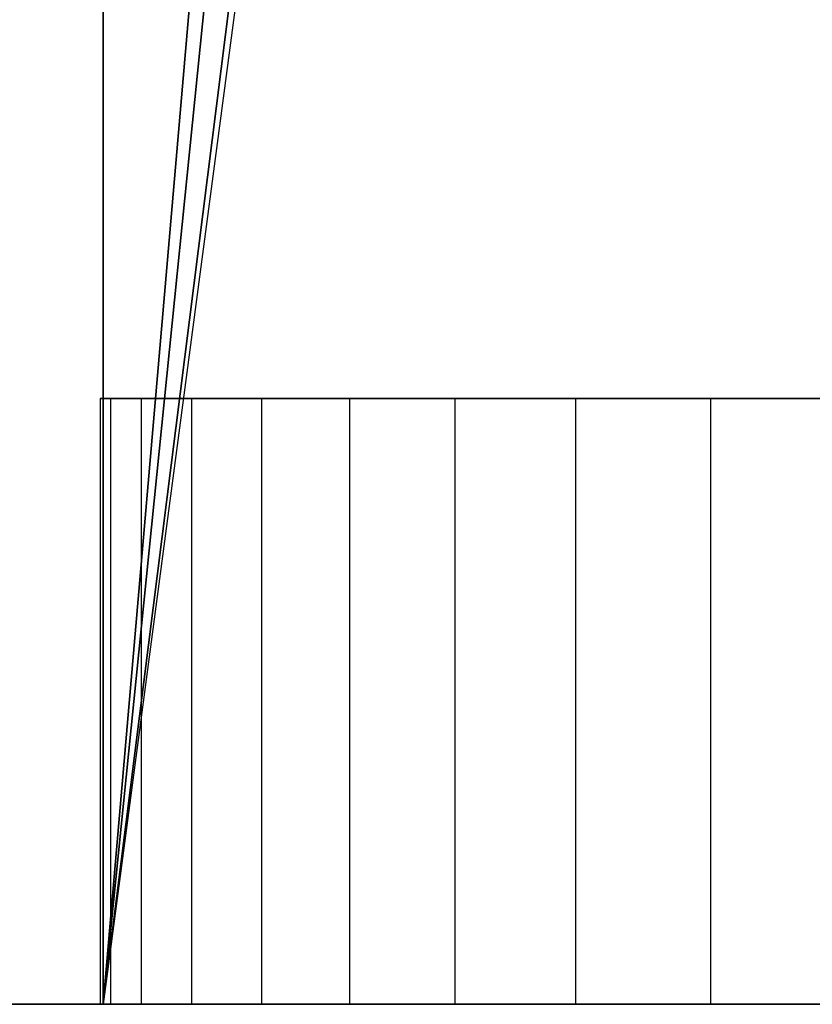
# Model space of a CAD drawing. Extents: x -1.67 to 1.67, y 0.03 to 2.62.
# Tile 5 of 18: x -0.21 to -0.11, y 0.58 to 0.71. Entities that reach past the tile are written whole.
import ezdxf

# ---------------------------------------------------------------- set-up
doc = ezdxf.new("R2010")
doc.units = 0
doc.header["$MEASUREMENT"] = 0
doc.layers.get('0').update_dxf_attribs({"color": 13, "linetype": 'CONTINUOUS'})

# ---------------------------------------------------------------- blocks, each defined once
blk = doc.blocks.new('ISLA_ZLOZENIE_STL')
at = {"color": 0}
for p, q in [((-0.19744, 0.57717, 16.89055), (-0.19744, 2.15197, 16.89055)), ((-0.19744, 0.57717, 16.89055), (-0.19744, 2.15197, 16.89055)), ((-0.19744, 2.15197, 23.86732), (-0.19744, 0.57717, 23.86732)), ((-0.19744, 2.15197, 23.86732), (-0.19744, 0.57717, 23.86732)), ((-0.19744, 0.57717, 16.89055), (-0.07645, 1.97564, 16.87657)), ((-0.19744, 0.57717, 16.89055), (-0.07645, 1.97564, 16.87657)), ((-0.07645, 1.97564, 23.8813), (-0.19744, 0.57717, 23.86732)), ((-0.07645, 1.97564, 23.8813), (-0.19744, 0.57717, 23.86732)), ((-0.19744, 0.57717, 16.89055), (-0.05894, 1.94227, 16.87575)), ((-0.19744, 0.57717, 16.89055), (-0.05894, 1.94227, 16.87575)), ((-0.05894, 1.94227, 23.88212), (-0.19744, 0.57717, 23.86732)), ((-0.05894, 1.94227, 23.88212), (-0.19744, 0.57717, 23.86732)), ((-0.19744, 0.57717, 16.89055), (-0.02792, 1.92086, 16.87503)), ((-0.19744, 0.57717, 16.89055), (-0.02792, 1.92086, 16.87503)), ((-0.02792, 1.92086, 23.88284), (-0.19744, 0.57717, 23.86732)), ((-0.02792, 1.92086, 23.88284), (-0.19744, 0.57717, 23.86732)), ((-0.01969, 1.91825, 23.88287), (-0.19744, 0.57717, 23.86732)), ((-0.01969, 1.91825, 23.88287), (-0.19744, 0.57717, 23.86732)), ((-0.19648, 0.65591, 12.42701), (-0.19781, 0.65591, 12.40416)), ((-0.19781, 0.65591, 12.40416), (-0.19781, 0.57717, 12.40416)), ((-0.19781, 0.65591, 12.40416), (-0.19648, 0.65591, 12.3813)), ((-0.19781, 0.65591, 12.40416), (-0.19781, 0.57717, 12.40416)), ((-0.19781, 0.65591, 12.40416), (-0.19648, 0.65591, 12.3813)), ((-0.19648, 0.65591, 12.42701), (-0.19781, 0.65591, 12.40416)), ((-0.19648, 0.65591, 39.39666), (-0.19781, 0.65591, 39.3738)), ((-0.19781, 0.65591, 39.3738), (-0.19781, 0.57717, 39.3738)), ((-0.19781, 0.65591, 39.3738), (-0.19648, 0.65591, 39.35095)), ((-0.19781, 0.65591, 39.3738), (-0.19781, 0.57717, 39.3738)), ((-0.19781, 0.65591, 39.3738), (-0.19648, 0.65591, 39.35095)), ((-0.19648, 0.65591, 39.39666), (-0.19781, 0.65591, 39.3738)), ((-0.19648, 0.65591, 1.40339), (-0.19781, 0.65591, 1.38054)), ((-0.19781, 0.65591, 1.38054), (-0.19781, 0.57717, 1.38054)), ((-0.19781, 0.65591, 1.38054), (-0.19648, 0.65591, 1.35768)), ((-0.19781, 0.65591, 1.38054), (-0.19781, 0.57717, 1.38054)), ((-0.19781, 0.65591, 1.38054), (-0.19648, 0.65591, 1.35768)), ((-0.19648, 0.65591, 1.40339), (-0.19781, 0.65591, 1.38054)), ((-0.19648, 0.65591, 33.88484), (-0.19781, 0.65591, 33.86199)), ((-0.19781, 0.65591, 33.86199), (-0.19781, 0.57717, 33.86199)), ((-0.19781, 0.65591, 33.86199), (-0.19648, 0.65591, 33.83914)), ((-0.19781, 0.65591, 33.86199), (-0.19781, 0.57717, 33.86199)), ((-0.19781, 0.65591, 33.86199), (-0.19648, 0.65591, 33.83914)), ((-0.19648, 0.65591, 33.88484), (-0.19781, 0.65591, 33.86199)), ((-0.19648, 0.65591, 6.9152), (-0.19781, 0.65591, 6.89235)), ((-0.19781, 0.65591, 6.89235), (-0.19781, 0.57717, 6.89235)), ((-0.19781, 0.65591, 6.89235), (-0.19648, 0.65591, 6.86949)), ((-0.19781, 0.65591, 6.89235), (-0.19781, 0.57717, 6.89235)), ((-0.19781, 0.65591, 6.89235), (-0.19648, 0.65591, 6.86949)), ((-0.19648, 0.65591, 6.9152), (-0.19781, 0.65591, 6.89235)), ((-0.19648, 0.65591, 28.37303), (-0.19781, 0.65591, 28.35018)), ((-0.19781, 0.65591, 28.35018), (-0.19781, 0.57717, 28.35018)), ((-0.19781, 0.65591, 28.35018), (-0.19648, 0.65591, 28.32733)), ((-0.19781, 0.65591, 28.35018), (-0.19781, 0.57717, 28.35018)), ((-0.19781, 0.65591, 28.35018), (-0.19648, 0.65591, 28.32733)), ((-0.19648, 0.65591, 28.37303), (-0.19781, 0.65591, 28.35018)), ((-0.1925, 0.65591, 12.44955), (-0.19648, 0.65591, 12.42701)), ((-0.19648, 0.65591, 12.42701), (-0.19648, 0.57717, 12.42701)), ((-0.19648, 0.65591, 12.42701), (-0.19648, 0.57717, 12.42701)), ((-0.19648, 0.65591, 12.3813), (-0.19648, 0.57717, 12.3813)), ((-0.19648, 0.65591, 12.3813), (-0.1925, 0.65591, 12.35876)), ((-0.19648, 0.65591, 12.3813), (-0.19648, 0.57717, 12.3813)), ((-0.1925, 0.65591, 12.44955), (-0.19648, 0.65591, 12.42701)), ((-0.19648, 0.65591, 12.3813), (-0.1925, 0.65591, 12.35876)), ((-0.1925, 0.65591, 39.4192), (-0.19648, 0.65591, 39.39666)), ((-0.19648, 0.65591, 39.39666), (-0.19648, 0.57717, 39.39666)), ((-0.19648, 0.65591, 39.39666), (-0.19648, 0.57717, 39.39666)), ((-0.19648, 0.65591, 39.35095), (-0.19648, 0.57717, 39.35095)), ((-0.19648, 0.65591, 39.35095), (-0.1925, 0.65591, 39.32841)), ((-0.19648, 0.65591, 39.35095), (-0.19648, 0.57717, 39.35095)), ((-0.1925, 0.65591, 39.4192), (-0.19648, 0.65591, 39.39666)), ((-0.19648, 0.65591, 39.35095), (-0.1925, 0.65591, 39.32841)), ((-0.1925, 0.65591, 1.42593), (-0.19648, 0.65591, 1.40339)), ((-0.19648, 0.65591, 1.40339), (-0.19648, 0.57717, 1.40339)), ((-0.19648, 0.65591, 1.40339), (-0.19648, 0.57717, 1.40339)), ((-0.19648, 0.65591, 1.35768), (-0.19648, 0.57717, 1.35768)), ((-0.19648, 0.65591, 1.35768), (-0.1925, 0.65591, 1.33514)), ((-0.19648, 0.65591, 1.35768), (-0.19648, 0.57717, 1.35768)), ((-0.1925, 0.65591, 1.42593), (-0.19648, 0.65591, 1.40339)), ((-0.19648, 0.65591, 1.35768), (-0.1925, 0.65591, 1.33514)), ((-0.1925, 0.65591, 33.90739), (-0.19648, 0.65591, 33.88484)), ((-0.19648, 0.65591, 33.88484), (-0.19648, 0.57717, 33.88484)), ((-0.19648, 0.65591, 33.88484), (-0.19648, 0.57717, 33.88484)), ((-0.19648, 0.65591, 33.83914), (-0.19648, 0.57717, 33.83914)), ((-0.19648, 0.65591, 33.83914), (-0.1925, 0.65591, 33.8166)), ((-0.19648, 0.65591, 33.83914), (-0.19648, 0.57717, 33.83914)), ((-0.1925, 0.65591, 33.90739), (-0.19648, 0.65591, 33.88484)), ((-0.19648, 0.65591, 33.83914), (-0.1925, 0.65591, 33.8166)), ((-0.1925, 0.65591, 6.93774), (-0.19648, 0.65591, 6.9152)), ((-0.19648, 0.65591, 6.9152), (-0.19648, 0.57717, 6.9152)), ((-0.19648, 0.65591, 6.9152), (-0.19648, 0.57717, 6.9152)), ((-0.19648, 0.65591, 6.86949), (-0.19648, 0.57717, 6.86949)), ((-0.19648, 0.65591, 6.86949), (-0.1925, 0.65591, 6.84695)), ((-0.19648, 0.65591, 6.86949), (-0.19648, 0.57717, 6.86949)), ((-0.1925, 0.65591, 6.93774), (-0.19648, 0.65591, 6.9152)), ((-0.19648, 0.65591, 6.86949), (-0.1925, 0.65591, 6.84695)), ((-0.1925, 0.65591, 28.39558), (-0.19648, 0.65591, 28.37303)), ((-0.19648, 0.65591, 28.37303), (-0.19648, 0.57717, 28.37303)), ((-0.19648, 0.65591, 28.37303), (-0.19648, 0.57717, 28.37303)), ((-0.19648, 0.65591, 28.32733), (-0.19648, 0.57717, 28.32733)), ((-0.19648, 0.65591, 28.32733), (-0.1925, 0.65591, 28.30478)), ((-0.19648, 0.65591, 28.32733), (-0.19648, 0.57717, 28.32733)), ((-0.1925, 0.65591, 28.39558), (-0.19648, 0.65591, 28.37303)), ((-0.19648, 0.65591, 28.32733), (-0.1925, 0.65591, 28.30478)), ((-0.18594, 0.65591, 12.47148), (-0.1925, 0.65591, 12.44955)), ((-0.1925, 0.65591, 12.44955), (-0.1925, 0.57717, 12.44955)), ((-0.1925, 0.65591, 12.44955), (-0.1925, 0.57717, 12.44955)), ((-0.1925, 0.65591, 12.35876), (-0.1925, 0.57717, 12.35876)), ((-0.1925, 0.65591, 12.35876), (-0.18594, 0.65591, 12.33683)), ((-0.1925, 0.65591, 12.35876), (-0.1925, 0.57717, 12.35876)), ((-0.18594, 0.65591, 12.47148), (-0.1925, 0.65591, 12.44955)), ((-0.1925, 0.65591, 12.35876), (-0.18594, 0.65591, 12.33683)), ((-0.18594, 0.65591, 39.44113), (-0.1925, 0.65591, 39.4192)), ((-0.1925, 0.65591, 39.4192), (-0.1925, 0.57717, 39.4192)), ((-0.1925, 0.65591, 39.4192), (-0.1925, 0.57717, 39.4192)), ((-0.1925, 0.65591, 39.32841), (-0.1925, 0.57717, 39.32841)), ((-0.1925, 0.65591, 39.32841), (-0.18594, 0.65591, 39.30647)), ((-0.1925, 0.65591, 39.32841), (-0.1925, 0.57717, 39.32841)), ((-0.18594, 0.65591, 39.44113), (-0.1925, 0.65591, 39.4192)), ((-0.1925, 0.65591, 39.32841), (-0.18594, 0.65591, 39.30647)), ((-0.18594, 0.65591, 1.44786), (-0.1925, 0.65591, 1.42593)), ((-0.1925, 0.65591, 1.42593), (-0.1925, 0.57717, 1.42593)), ((-0.1925, 0.65591, 1.42593), (-0.1925, 0.57717, 1.42593)), ((-0.1925, 0.65591, 1.33514), (-0.1925, 0.57717, 1.33514)), ((-0.1925, 0.65591, 1.33514), (-0.18594, 0.65591, 1.31321)), ((-0.1925, 0.65591, 1.33514), (-0.1925, 0.57717, 1.33514)), ((-0.18594, 0.65591, 1.44786), (-0.1925, 0.65591, 1.42593)), ((-0.1925, 0.65591, 1.33514), (-0.18594, 0.65591, 1.31321)), ((-0.18594, 0.65591, 33.92932), (-0.1925, 0.65591, 33.90739)), ((-0.1925, 0.65591, 33.90739), (-0.1925, 0.57717, 33.90739)), ((-0.1925, 0.65591, 33.90739), (-0.1925, 0.57717, 33.90739)), ((-0.1925, 0.65591, 33.8166), (-0.1925, 0.57717, 33.8166)), ((-0.1925, 0.65591, 33.8166), (-0.18594, 0.65591, 33.79466)), ((-0.1925, 0.65591, 33.8166), (-0.1925, 0.57717, 33.8166)), ((-0.18594, 0.65591, 33.92932), (-0.1925, 0.65591, 33.90739)), ((-0.1925, 0.65591, 33.8166), (-0.18594, 0.65591, 33.79466)), ((-0.18594, 0.65591, 6.95967), (-0.1925, 0.65591, 6.93774)), ((-0.1925, 0.65591, 6.93774), (-0.1925, 0.57717, 6.93774)), ((-0.1925, 0.65591, 6.93774), (-0.1925, 0.57717, 6.93774)), ((-0.1925, 0.65591, 6.84695), (-0.1925, 0.57717, 6.84695)), ((-0.1925, 0.65591, 6.84695), (-0.18594, 0.65591, 6.82502)), ((-0.1925, 0.65591, 6.84695), (-0.1925, 0.57717, 6.84695)), ((-0.18594, 0.65591, 6.95967), (-0.1925, 0.65591, 6.93774)), ((-0.1925, 0.65591, 6.84695), (-0.18594, 0.65591, 6.82502)), ((-0.18594, 0.65591, 28.41751), (-0.1925, 0.65591, 28.39558)), ((-0.1925, 0.65591, 28.39558), (-0.1925, 0.57717, 28.39558)), ((-0.1925, 0.65591, 28.39558), (-0.1925, 0.57717, 28.39558)), ((-0.1925, 0.65591, 28.30478), (-0.1925, 0.57717, 28.30478)), ((-0.1925, 0.65591, 28.30478), (-0.18594, 0.65591, 28.28285)), ((-0.1925, 0.65591, 28.30478), (-0.1925, 0.57717, 28.30478)), ((-0.18594, 0.65591, 28.41751), (-0.1925, 0.65591, 28.39558)), ((-0.1925, 0.65591, 28.30478), (-0.18594, 0.65591, 28.28285)), ((-0.17687, 0.65591, 12.4925), (-0.18594, 0.65591, 12.47148)), ((-0.18594, 0.65591, 12.47148), (-0.18594, 0.57717, 12.47148)), ((-0.18594, 0.65591, 12.47148), (-0.18594, 0.57717, 12.47148)), ((-0.18594, 0.65591, 12.33683), (-0.18594, 0.57717, 12.33683)), ((-0.18594, 0.65591, 12.33683), (-0.17687, 0.65591, 12.31581)), ((-0.18594, 0.65591, 12.33683), (-0.18594, 0.57717, 12.33683)), ((-0.17687, 0.65591, 12.4925), (-0.18594, 0.65591, 12.47148)), ((-0.18594, 0.65591, 12.33683), (-0.17687, 0.65591, 12.31581)), ((-0.17687, 0.65591, 39.46215), (-0.18594, 0.65591, 39.44113)), ((-0.18594, 0.65591, 39.44113), (-0.18594, 0.57717, 39.44113)), ((-0.18594, 0.65591, 39.44113), (-0.18594, 0.57717, 39.44113)), ((-0.18594, 0.65591, 39.30647), (-0.18594, 0.57717, 39.30647)), ((-0.18594, 0.65591, 39.30647), (-0.17687, 0.65591, 39.28546)), ((-0.18594, 0.65591, 39.30647), (-0.18594, 0.57717, 39.30647)), ((-0.17687, 0.65591, 39.46215), (-0.18594, 0.65591, 39.44113)), ((-0.18594, 0.65591, 39.30647), (-0.17687, 0.65591, 39.28546)), ((-0.17687, 0.65591, 1.46888), (-0.18594, 0.65591, 1.44786)), ((-0.18594, 0.65591, 1.44786), (-0.18594, 0.57717, 1.44786)), ((-0.18594, 0.65591, 1.44786), (-0.18594, 0.57717, 1.44786)), ((-0.18594, 0.65591, 1.31321), (-0.18594, 0.57717, 1.31321)), ((-0.18594, 0.65591, 1.31321), (-0.17687, 0.65591, 1.29219)), ((-0.18594, 0.65591, 1.31321), (-0.18594, 0.57717, 1.31321)), ((-0.17687, 0.65591, 1.46888), (-0.18594, 0.65591, 1.44786)), ((-0.18594, 0.65591, 1.31321), (-0.17687, 0.65591, 1.29219)), ((-0.17687, 0.65591, 33.95034), (-0.18594, 0.65591, 33.92932)), ((-0.18594, 0.65591, 33.92932), (-0.18594, 0.57717, 33.92932)), ((-0.18594, 0.65591, 33.92932), (-0.18594, 0.57717, 33.92932)), ((-0.18594, 0.65591, 33.79466), (-0.18594, 0.57717, 33.79466)), ((-0.18594, 0.65591, 33.79466), (-0.17687, 0.65591, 33.77365)), ((-0.18594, 0.65591, 33.79466), (-0.18594, 0.57717, 33.79466)), ((-0.17687, 0.65591, 33.95034), (-0.18594, 0.65591, 33.92932)), ((-0.18594, 0.65591, 33.79466), (-0.17687, 0.65591, 33.77365)), ((-0.17687, 0.65591, 6.98069), (-0.18594, 0.65591, 6.95967)), ((-0.18594, 0.65591, 6.95967), (-0.18594, 0.57717, 6.95967)), ((-0.18594, 0.65591, 6.95967), (-0.18594, 0.57717, 6.95967)), ((-0.18594, 0.65591, 6.82502), (-0.18594, 0.57717, 6.82502)), ((-0.18594, 0.65591, 6.82502), (-0.17687, 0.65591, 6.804)), ((-0.18594, 0.65591, 6.82502), (-0.18594, 0.57717, 6.82502)), ((-0.17687, 0.65591, 6.98069), (-0.18594, 0.65591, 6.95967)), ((-0.18594, 0.65591, 6.82502), (-0.17687, 0.65591, 6.804)), ((-0.17687, 0.65591, 28.43853), (-0.18594, 0.65591, 28.41751)), ((-0.18594, 0.65591, 28.41751), (-0.18594, 0.57717, 28.41751)), ((-0.18594, 0.65591, 28.41751), (-0.18594, 0.57717, 28.41751)), ((-0.18594, 0.65591, 28.28285), (-0.18594, 0.57717, 28.28285)), ((-0.18594, 0.65591, 28.28285), (-0.17687, 0.65591, 28.26183)), ((-0.18594, 0.65591, 28.28285), (-0.18594, 0.57717, 28.28285)), ((-0.17687, 0.65591, 28.43853), (-0.18594, 0.65591, 28.41751)), ((-0.18594, 0.65591, 28.28285), (-0.17687, 0.65591, 28.26183)), ((-0.16542, 0.65591, 12.51233), (-0.17687, 0.65591, 12.4925)), ((-0.17687, 0.65591, 12.4925), (-0.17687, 0.57717, 12.4925)), ((-0.17687, 0.65591, 12.4925), (-0.17687, 0.57717, 12.4925)), ((-0.17687, 0.65591, 12.31581), (-0.17687, 0.57717, 12.31581)), ((-0.17687, 0.65591, 12.31581), (-0.16542, 0.65591, 12.29599)), ((-0.17687, 0.65591, 12.31581), (-0.17687, 0.57717, 12.31581)), ((-0.16542, 0.65591, 12.51233), (-0.17687, 0.65591, 12.4925)), ((-0.17687, 0.65591, 12.31581), (-0.16542, 0.65591, 12.29599)), ((-0.16542, 0.65591, 39.48197), (-0.17687, 0.65591, 39.46215)), ((-0.17687, 0.65591, 39.46215), (-0.17687, 0.57717, 39.46215)), ((-0.17687, 0.65591, 39.46215), (-0.17687, 0.57717, 39.46215)), ((-0.17687, 0.65591, 39.28546), (-0.17687, 0.57717, 39.28546)), ((-0.17687, 0.65591, 39.28546), (-0.16542, 0.65591, 39.26563)), ((-0.17687, 0.65591, 39.28546), (-0.17687, 0.57717, 39.28546)), ((-0.16542, 0.65591, 39.48197), (-0.17687, 0.65591, 39.46215)), ((-0.17687, 0.65591, 39.28546), (-0.16542, 0.65591, 39.26563)), ((-0.16542, 0.65591, 1.48871), (-0.17687, 0.65591, 1.46888)), ((-0.17687, 0.65591, 1.46888), (-0.17687, 0.57717, 1.46888)), ((-0.17687, 0.65591, 1.46888), (-0.17687, 0.57717, 1.46888)), ((-0.17687, 0.65591, 1.29219), (-0.17687, 0.57717, 1.29219)), ((-0.17687, 0.65591, 1.29219), (-0.16542, 0.65591, 1.27236)), ((-0.17687, 0.65591, 1.29219), (-0.17687, 0.57717, 1.29219)), ((-0.16542, 0.65591, 1.48871), (-0.17687, 0.65591, 1.46888)), ((-0.17687, 0.65591, 1.29219), (-0.16542, 0.65591, 1.27236)), ((-0.16542, 0.65591, 33.97016), (-0.17687, 0.65591, 33.95034)), ((-0.17687, 0.65591, 33.95034), (-0.17687, 0.57717, 33.95034)), ((-0.17687, 0.65591, 33.95034), (-0.17687, 0.57717, 33.95034)), ((-0.17687, 0.65591, 33.77365), (-0.17687, 0.57717, 33.77365)), ((-0.17687, 0.65591, 33.77365), (-0.16542, 0.65591, 33.75382)), ((-0.17687, 0.65591, 33.77365), (-0.17687, 0.57717, 33.77365)), ((-0.16542, 0.65591, 33.97016), (-0.17687, 0.65591, 33.95034)), ((-0.17687, 0.65591, 33.77365), (-0.16542, 0.65591, 33.75382)), ((-0.16542, 0.65591, 7.00052), (-0.17687, 0.65591, 6.98069)), ((-0.17687, 0.65591, 6.98069), (-0.17687, 0.57717, 6.98069)), ((-0.17687, 0.65591, 6.98069), (-0.17687, 0.57717, 6.98069)), ((-0.17687, 0.65591, 6.804), (-0.17687, 0.57717, 6.804)), ((-0.17687, 0.65591, 6.804), (-0.16542, 0.65591, 6.78418)), ((-0.17687, 0.65591, 6.804), (-0.17687, 0.57717, 6.804)), ((-0.16542, 0.65591, 7.00052), (-0.17687, 0.65591, 6.98069)), ((-0.17687, 0.65591, 6.804), (-0.16542, 0.65591, 6.78418)), ((-0.16542, 0.65591, 28.45835), (-0.17687, 0.65591, 28.43853)), ((-0.17687, 0.65591, 28.43853), (-0.17687, 0.57717, 28.43853)), ((-0.17687, 0.65591, 28.43853), (-0.17687, 0.57717, 28.43853)), ((-0.17687, 0.65591, 28.26183), (-0.17687, 0.57717, 28.26183)), ((-0.17687, 0.65591, 28.26183), (-0.16542, 0.65591, 28.24201)), ((-0.17687, 0.65591, 28.26183), (-0.17687, 0.57717, 28.26183)), ((-0.16542, 0.65591, 28.45835), (-0.17687, 0.65591, 28.43853)), ((-0.17687, 0.65591, 28.26183), (-0.16542, 0.65591, 28.24201)), ((-0.15175, 0.65591, 12.53069), (-0.16542, 0.65591, 12.51233)), ((-0.16542, 0.65591, 12.51233), (-0.16542, 0.57717, 12.51233)), ((-0.16542, 0.65591, 12.51233), (-0.16542, 0.57717, 12.51233)), ((-0.16542, 0.65591, 12.29599), (-0.16542, 0.57717, 12.29599)), ((-0.16542, 0.65591, 12.29599), (-0.15175, 0.65591, 12.27762)), ((-0.16542, 0.65591, 12.29599), (-0.16542, 0.57717, 12.29599)), ((-0.15175, 0.65591, 12.53069), (-0.16542, 0.65591, 12.51233)), ((-0.16542, 0.65591, 12.29599), (-0.15175, 0.65591, 12.27762)), ((-0.15175, 0.65591, 39.50034), (-0.16542, 0.65591, 39.48197)), ((-0.16542, 0.65591, 39.48197), (-0.16542, 0.57717, 39.48197)), ((-0.16542, 0.65591, 39.48197), (-0.16542, 0.57717, 39.48197)), ((-0.16542, 0.65591, 39.26563), (-0.16542, 0.57717, 39.26563)), ((-0.16542, 0.65591, 39.26563), (-0.15175, 0.65591, 39.24727)), ((-0.16542, 0.65591, 39.26563), (-0.16542, 0.57717, 39.26563)), ((-0.15175, 0.65591, 39.50034), (-0.16542, 0.65591, 39.48197)), ((-0.16542, 0.65591, 39.26563), (-0.15175, 0.65591, 39.24727)), ((-0.15175, 0.65591, 1.50707), (-0.16542, 0.65591, 1.48871)), ((-0.16542, 0.65591, 1.48871), (-0.16542, 0.57717, 1.48871)), ((-0.16542, 0.65591, 1.48871), (-0.16542, 0.57717, 1.48871)), ((-0.16542, 0.65591, 1.27236), (-0.16542, 0.57717, 1.27236)), ((-0.16542, 0.65591, 1.27236), (-0.15175, 0.65591, 1.254)), ((-0.16542, 0.65591, 1.27236), (-0.16542, 0.57717, 1.27236)), ((-0.15175, 0.65591, 1.50707), (-0.16542, 0.65591, 1.48871)), ((-0.16542, 0.65591, 1.27236), (-0.15175, 0.65591, 1.254)), ((-0.15175, 0.65591, 33.98852), (-0.16542, 0.65591, 33.97016)), ((-0.16542, 0.65591, 33.97016), (-0.16542, 0.57717, 33.97016)), ((-0.16542, 0.65591, 33.97016), (-0.16542, 0.57717, 33.97016)), ((-0.16542, 0.65591, 33.75382), (-0.16542, 0.57717, 33.75382)), ((-0.16542, 0.65591, 33.75382), (-0.15175, 0.65591, 33.73546)), ((-0.16542, 0.65591, 33.75382), (-0.16542, 0.57717, 33.75382)), ((-0.15175, 0.65591, 33.98852), (-0.16542, 0.65591, 33.97016)), ((-0.16542, 0.65591, 33.75382), (-0.15175, 0.65591, 33.73546)), ((-0.15175, 0.65591, 7.01888), (-0.16542, 0.65591, 7.00052)), ((-0.16542, 0.65591, 7.00052), (-0.16542, 0.57717, 7.00052)), ((-0.16542, 0.65591, 7.00052), (-0.16542, 0.57717, 7.00052)), ((-0.16542, 0.65591, 6.78418), (-0.16542, 0.57717, 6.78418)), ((-0.16542, 0.65591, 6.78418), (-0.15175, 0.65591, 6.76581)), ((-0.16542, 0.65591, 6.78418), (-0.16542, 0.57717, 6.78418)), ((-0.15175, 0.65591, 7.01888), (-0.16542, 0.65591, 7.00052)), ((-0.16542, 0.65591, 6.78418), (-0.15175, 0.65591, 6.76581)), ((-0.15175, 0.65591, 28.47671), (-0.16542, 0.65591, 28.45835)), ((-0.16542, 0.65591, 28.45835), (-0.16542, 0.57717, 28.45835)), ((-0.16542, 0.65591, 28.45835), (-0.16542, 0.57717, 28.45835)), ((-0.16542, 0.65591, 28.24201), (-0.16542, 0.57717, 28.24201)), ((-0.16542, 0.65591, 28.24201), (-0.15175, 0.65591, 28.22365)), ((-0.16542, 0.65591, 28.24201), (-0.16542, 0.57717, 28.24201)), ((-0.15175, 0.65591, 28.47671), (-0.16542, 0.65591, 28.45835)), ((-0.16542, 0.65591, 28.24201), (-0.15175, 0.65591, 28.22365)), ((-0.13604, 0.65591, 12.54734), (-0.15175, 0.65591, 12.53069)), ((-0.15175, 0.65591, 12.53069), (-0.15175, 0.57717, 12.53069)), ((-0.15175, 0.65591, 12.53069), (-0.15175, 0.57717, 12.53069)), ((-0.15175, 0.65591, 12.27762), (-0.15175, 0.57717, 12.27762)), ((-0.15175, 0.65591, 12.27762), (-0.13604, 0.65591, 12.26097)), ((-0.15175, 0.65591, 12.27762), (-0.15175, 0.57717, 12.27762)), ((-0.13604, 0.65591, 12.54734), (-0.15175, 0.65591, 12.53069)), ((-0.15175, 0.65591, 12.27762), (-0.13604, 0.65591, 12.26097)), ((-0.13604, 0.65591, 39.51699), (-0.15175, 0.65591, 39.50034)), ((-0.15175, 0.65591, 39.50034), (-0.15175, 0.57717, 39.50034)), ((-0.15175, 0.65591, 39.50034), (-0.15175, 0.57717, 39.50034)), ((-0.15175, 0.65591, 39.24727), (-0.15175, 0.57717, 39.24727)), ((-0.15175, 0.65591, 39.24727), (-0.13604, 0.65591, 39.23062)), ((-0.15175, 0.65591, 39.24727), (-0.15175, 0.57717, 39.24727)), ((-0.13604, 0.65591, 39.51699), (-0.15175, 0.65591, 39.50034)), ((-0.15175, 0.65591, 39.24727), (-0.13604, 0.65591, 39.23062)), ((-0.13604, 0.65591, 1.52372), (-0.15175, 0.65591, 1.50707)), ((-0.15175, 0.65591, 1.50707), (-0.15175, 0.57717, 1.50707)), ((-0.15175, 0.65591, 1.50707), (-0.15175, 0.57717, 1.50707)), ((-0.15175, 0.65591, 1.254), (-0.15175, 0.57717, 1.254)), ((-0.15175, 0.65591, 1.254), (-0.13604, 0.65591, 1.23735)), ((-0.15175, 0.65591, 1.254), (-0.15175, 0.57717, 1.254)), ((-0.13604, 0.65591, 1.52372), (-0.15175, 0.65591, 1.50707)), ((-0.15175, 0.65591, 1.254), (-0.13604, 0.65591, 1.23735)), ((-0.13604, 0.65591, 34.00518), (-0.15175, 0.65591, 33.98852)), ((-0.15175, 0.65591, 33.98852), (-0.15175, 0.57717, 33.98852)), ((-0.15175, 0.65591, 33.98852), (-0.15175, 0.57717, 33.98852)), ((-0.15175, 0.65591, 33.73546), (-0.15175, 0.57717, 33.73546)), ((-0.15175, 0.65591, 33.73546), (-0.13604, 0.65591, 33.71881)), ((-0.15175, 0.65591, 33.73546), (-0.15175, 0.57717, 33.73546)), ((-0.13604, 0.65591, 34.00518), (-0.15175, 0.65591, 33.98852)), ((-0.15175, 0.65591, 33.73546), (-0.13604, 0.65591, 33.71881)), ((-0.13604, 0.65591, 7.03553), (-0.15175, 0.65591, 7.01888)), ((-0.15175, 0.65591, 7.01888), (-0.15175, 0.57717, 7.01888)), ((-0.15175, 0.65591, 7.01888), (-0.15175, 0.57717, 7.01888)), ((-0.15175, 0.65591, 6.76581), (-0.15175, 0.57717, 6.76581)), ((-0.15175, 0.65591, 6.76581), (-0.13604, 0.65591, 6.74916)), ((-0.15175, 0.65591, 6.76581), (-0.15175, 0.57717, 6.76581)), ((-0.13604, 0.65591, 7.03553), (-0.15175, 0.65591, 7.01888)), ((-0.15175, 0.65591, 6.76581), (-0.13604, 0.65591, 6.74916)), ((-0.13604, 0.65591, 28.49336), (-0.15175, 0.65591, 28.47671)), ((-0.15175, 0.65591, 28.47671), (-0.15175, 0.57717, 28.47671)), ((-0.15175, 0.65591, 28.47671), (-0.15175, 0.57717, 28.47671)), ((-0.15175, 0.65591, 28.22365), (-0.15175, 0.57717, 28.22365)), ((-0.15175, 0.65591, 28.22365), (-0.13604, 0.65591, 28.207)), ((-0.15175, 0.65591, 28.22365), (-0.15175, 0.57717, 28.22365)), ((-0.13604, 0.65591, 28.49336), (-0.15175, 0.65591, 28.47671)), ((-0.15175, 0.65591, 28.22365), (-0.13604, 0.65591, 28.207)), ((-0.11851, 0.65591, 12.56206), (-0.13604, 0.65591, 12.54734)), ((-0.13604, 0.65591, 12.54734), (-0.13604, 0.57717, 12.54734)), ((-0.13604, 0.65591, 12.54734), (-0.13604, 0.57717, 12.54734)), ((-0.13604, 0.65591, 12.26097), (-0.13604, 0.57717, 12.26097)), ((-0.13604, 0.65591, 12.26097), (-0.11851, 0.65591, 12.24626)), ((-0.13604, 0.65591, 12.26097), (-0.13604, 0.57717, 12.26097)), ((-0.11851, 0.65591, 12.56206), (-0.13604, 0.65591, 12.54734)), ((-0.13604, 0.65591, 12.26097), (-0.11851, 0.65591, 12.24626)), ((-0.11851, 0.65591, 39.5317), (-0.13604, 0.65591, 39.51699)), ((-0.13604, 0.65591, 39.51699), (-0.13604, 0.57717, 39.51699)), ((-0.13604, 0.65591, 39.51699), (-0.13604, 0.57717, 39.51699)), ((-0.13604, 0.65591, 39.23062), (-0.13604, 0.57717, 39.23062)), ((-0.13604, 0.65591, 39.23062), (-0.11851, 0.65591, 39.2159)), ((-0.13604, 0.65591, 39.23062), (-0.13604, 0.57717, 39.23062)), ((-0.11851, 0.65591, 39.5317), (-0.13604, 0.65591, 39.51699)), ((-0.13604, 0.65591, 39.23062), (-0.11851, 0.65591, 39.2159)), ((-0.11851, 0.65591, 1.53843), (-0.13604, 0.65591, 1.52372)), ((-0.13604, 0.65591, 1.52372), (-0.13604, 0.57717, 1.52372)), ((-0.13604, 0.65591, 1.52372), (-0.13604, 0.57717, 1.52372)), ((-0.13604, 0.65591, 1.23735), (-0.13604, 0.57717, 1.23735)), ((-0.13604, 0.65591, 1.23735), (-0.11851, 0.65591, 1.22264)), ((-0.13604, 0.65591, 1.23735), (-0.13604, 0.57717, 1.23735)), ((-0.11851, 0.65591, 1.53843), (-0.13604, 0.65591, 1.52372)), ((-0.13604, 0.65591, 1.23735), (-0.11851, 0.65591, 1.22264)), ((-0.11851, 0.65591, 34.01989), (-0.13604, 0.65591, 34.00518)), ((-0.13604, 0.65591, 34.00518), (-0.13604, 0.57717, 34.00518)), ((-0.13604, 0.65591, 34.00518), (-0.13604, 0.57717, 34.00518)), ((-0.13604, 0.65591, 33.71881), (-0.13604, 0.57717, 33.71881)), ((-0.13604, 0.65591, 33.71881), (-0.11851, 0.65591, 33.70409)), ((-0.13604, 0.65591, 33.71881), (-0.13604, 0.57717, 33.71881)), ((-0.11851, 0.65591, 34.01989), (-0.13604, 0.65591, 34.00518)), ((-0.13604, 0.65591, 33.71881), (-0.11851, 0.65591, 33.70409)), ((-0.11851, 0.65591, 7.05024), (-0.13604, 0.65591, 7.03553)), ((-0.13604, 0.65591, 7.03553), (-0.13604, 0.57717, 7.03553)), ((-0.13604, 0.65591, 7.03553), (-0.13604, 0.57717, 7.03553)), ((-0.13604, 0.65591, 6.74916), (-0.13604, 0.57717, 6.74916)), ((-0.13604, 0.65591, 6.74916), (-0.11851, 0.65591, 6.73445)), ((-0.13604, 0.65591, 6.74916), (-0.13604, 0.57717, 6.74916)), ((-0.11851, 0.65591, 7.05024), (-0.13604, 0.65591, 7.03553)), ((-0.13604, 0.65591, 6.74916), (-0.11851, 0.65591, 6.73445)), ((-0.11851, 0.65591, 28.50808), (-0.13604, 0.65591, 28.49336)), ((-0.13604, 0.65591, 28.49336), (-0.13604, 0.57717, 28.49336)), ((-0.13604, 0.65591, 28.49336), (-0.13604, 0.57717, 28.49336)), ((-0.13604, 0.65591, 28.207), (-0.13604, 0.57717, 28.207)), ((-0.13604, 0.65591, 28.207), (-0.11851, 0.65591, 28.19228)), ((-0.13604, 0.65591, 28.207), (-0.13604, 0.57717, 28.207)), ((-0.11851, 0.65591, 28.50808), (-0.13604, 0.65591, 28.49336)), ((-0.13604, 0.65591, 28.207), (-0.11851, 0.65591, 28.19228)), ((-0.09938, 0.65591, 12.57463), (-0.11851, 0.65591, 12.56206)), ((-0.11851, 0.65591, 12.56206), (-0.11851, 0.57717, 12.56206)), ((-0.11851, 0.65591, 12.56206), (-0.11851, 0.57717, 12.56206)), ((-0.11851, 0.65591, 12.24626), (-0.11851, 0.57717, 12.24626)), ((-0.11851, 0.65591, 12.24626), (-0.09938, 0.65591, 12.23368)), ((-0.11851, 0.65591, 12.24626), (-0.11851, 0.57717, 12.24626)), ((-0.09938, 0.65591, 12.57463), (-0.11851, 0.65591, 12.56206)), ((-0.11851, 0.65591, 12.24626), (-0.09938, 0.65591, 12.23368)), ((-0.09938, 0.65591, 39.54428), (-0.11851, 0.65591, 39.5317)), ((-0.11851, 0.65591, 39.5317), (-0.11851, 0.57717, 39.5317)), ((-0.11851, 0.65591, 39.5317), (-0.11851, 0.57717, 39.5317)), ((-0.11851, 0.65591, 39.2159), (-0.11851, 0.57717, 39.2159)), ((-0.11851, 0.65591, 39.2159), (-0.09938, 0.65591, 39.20333)), ((-0.11851, 0.65591, 39.2159), (-0.11851, 0.57717, 39.2159)), ((-0.09938, 0.65591, 39.54428), (-0.11851, 0.65591, 39.5317)), ((-0.11851, 0.65591, 39.2159), (-0.09938, 0.65591, 39.20333)), ((-0.09938, 0.65591, 1.55101), (-0.11851, 0.65591, 1.53843)), ((-0.11851, 0.65591, 1.53843), (-0.11851, 0.57717, 1.53843)), ((-0.11851, 0.65591, 1.53843), (-0.11851, 0.57717, 1.53843)), ((-0.11851, 0.65591, 1.22264), (-0.11851, 0.57717, 1.22264)), ((-0.11851, 0.65591, 1.22264), (-0.09938, 0.65591, 1.21006)), ((-0.11851, 0.65591, 1.22264), (-0.11851, 0.57717, 1.22264)), ((-0.09938, 0.65591, 1.55101), (-0.11851, 0.65591, 1.53843)), ((-0.11851, 0.65591, 1.22264), (-0.09938, 0.65591, 1.21006)), ((-0.09938, 0.65591, 34.03247), (-0.11851, 0.65591, 34.01989)), ((-0.11851, 0.65591, 34.01989), (-0.11851, 0.57717, 34.01989)), ((-0.11851, 0.65591, 34.01989), (-0.11851, 0.57717, 34.01989)), ((-0.11851, 0.65591, 33.70409), (-0.11851, 0.57717, 33.70409)), ((-0.11851, 0.65591, 33.70409), (-0.09938, 0.65591, 33.69151)), ((-0.11851, 0.65591, 33.70409), (-0.11851, 0.57717, 33.70409)), ((-0.09938, 0.65591, 34.03247), (-0.11851, 0.65591, 34.01989)), ((-0.11851, 0.65591, 33.70409), (-0.09938, 0.65591, 33.69151)), ((-0.09938, 0.65591, 7.06282), (-0.11851, 0.65591, 7.05024)), ((-0.11851, 0.65591, 7.05024), (-0.11851, 0.57717, 7.05024)), ((-0.11851, 0.65591, 7.05024), (-0.11851, 0.57717, 7.05024)), ((-0.11851, 0.65591, 6.73445), (-0.11851, 0.57717, 6.73445)), ((-0.11851, 0.65591, 6.73445), (-0.09938, 0.65591, 6.72187)), ((-0.11851, 0.65591, 6.73445), (-0.11851, 0.57717, 6.73445)), ((-0.09938, 0.65591, 7.06282), (-0.11851, 0.65591, 7.05024)), ((-0.11851, 0.65591, 6.73445), (-0.09938, 0.65591, 6.72187)), ((-0.09938, 0.65591, 28.52066), (-0.11851, 0.65591, 28.50808)), ((-0.11851, 0.65591, 28.50808), (-0.11851, 0.57717, 28.50808)), ((-0.11851, 0.65591, 28.50808), (-0.11851, 0.57717, 28.50808)), ((-0.11851, 0.65591, 28.19228), (-0.11851, 0.57717, 28.19228)), ((-0.11851, 0.65591, 28.19228), (-0.09938, 0.65591, 28.1797)), ((-0.11851, 0.65591, 28.19228), (-0.11851, 0.57717, 28.19228)), ((-0.09938, 0.65591, 28.52066), (-0.11851, 0.65591, 28.50808)), ((-0.11851, 0.65591, 28.19228), (-0.09938, 0.65591, 28.1797)), ((1.47638, 0.57717, 40.5561), (-1.47638, 0.57717, 40.5561)), ((-1.47638, 0.57717, 0.20177), (1.47638, 0.57717, 0.20177)), ((-1.47638, 0.57717, 0.20177), (1.47638, 0.57717, 0.20177)), ((1.47638, 0.57717, 40.5561), (-1.47638, 0.57717, 40.5561)), ((-0.36978, 0.57717, 16.93673), (-0.19744, 0.57717, 16.89055)), ((-0.19744, 0.57717, 23.86732), (-0.36978, 0.57717, 23.82114)), ((-0.36978, 0.57717, 16.93673), (-0.19744, 0.57717, 16.89055)), ((-0.19744, 0.57717, 23.86732), (-0.36978, 0.57717, 23.82114)), ((-0.19781, 0.57717, 12.40416), (-0.19648, 0.57717, 12.42701)), ((-0.19648, 0.57717, 12.3813), (-0.19781, 0.57717, 12.40416)), ((-0.19781, 0.57717, 12.40416), (-0.19648, 0.57717, 12.42701)), ((-0.19648, 0.57717, 12.3813), (-0.19781, 0.57717, 12.40416)), ((-0.19781, 0.57717, 39.3738), (-0.19648, 0.57717, 39.39666)), ((-0.19648, 0.57717, 39.35095), (-0.19781, 0.57717, 39.3738)), ((-0.19781, 0.57717, 39.3738), (-0.19648, 0.57717, 39.39666)), ((-0.19648, 0.57717, 39.35095), (-0.19781, 0.57717, 39.3738)), ((-0.19781, 0.57717, 1.38054), (-0.19648, 0.57717, 1.40339)), ((-0.19648, 0.57717, 1.35768), (-0.19781, 0.57717, 1.38054)), ((-0.19781, 0.57717, 1.38054), (-0.19648, 0.57717, 1.40339)), ((-0.19648, 0.57717, 1.35768), (-0.19781, 0.57717, 1.38054)), ((-0.19781, 0.57717, 33.86199), (-0.19648, 0.57717, 33.88484)), ((-0.19648, 0.57717, 33.83914), (-0.19781, 0.57717, 33.86199)), ((-0.19781, 0.57717, 33.86199), (-0.19648, 0.57717, 33.88484)), ((-0.19648, 0.57717, 33.83914), (-0.19781, 0.57717, 33.86199)), ((-0.19781, 0.57717, 6.89235), (-0.19648, 0.57717, 6.9152)), ((-0.19648, 0.57717, 6.86949), (-0.19781, 0.57717, 6.89235)), ((-0.19781, 0.57717, 6.89235), (-0.19648, 0.57717, 6.9152)), ((-0.19648, 0.57717, 6.86949), (-0.19781, 0.57717, 6.89235)), ((-0.19781, 0.57717, 28.35018), (-0.19648, 0.57717, 28.37303)), ((-0.19648, 0.57717, 28.32733), (-0.19781, 0.57717, 28.35018)), ((-0.19781, 0.57717, 28.35018), (-0.19648, 0.57717, 28.37303)), ((-0.19648, 0.57717, 28.32733), (-0.19781, 0.57717, 28.35018)), ((-0.19744, 0.57717, 16.89055), (-0.01969, 0.57717, 16.875)), ((-0.01969, 0.57717, 23.88287), (-0.19744, 0.57717, 23.86732)), ((-0.19744, 0.57717, 16.89055), (-0.01969, 0.57717, 16.875)), ((-0.01969, 0.57717, 23.88287), (-0.19744, 0.57717, 23.86732)), ((-0.19648, 0.57717, 12.42701), (-0.1925, 0.57717, 12.44955)), ((-0.1925, 0.57717, 12.35876), (-0.19648, 0.57717, 12.3813)), ((-0.1925, 0.57717, 12.35876), (-0.19648, 0.57717, 12.3813)), ((-0.19648, 0.57717, 12.42701), (-0.1925, 0.57717, 12.44955)), ((-0.19648, 0.57717, 39.39666), (-0.1925, 0.57717, 39.4192)), ((-0.1925, 0.57717, 39.32841), (-0.19648, 0.57717, 39.35095)), ((-0.1925, 0.57717, 39.32841), (-0.19648, 0.57717, 39.35095)), ((-0.19648, 0.57717, 39.39666), (-0.1925, 0.57717, 39.4192)), ((-0.19648, 0.57717, 1.40339), (-0.1925, 0.57717, 1.42593)), ((-0.1925, 0.57717, 1.33514), (-0.19648, 0.57717, 1.35768)), ((-0.1925, 0.57717, 1.33514), (-0.19648, 0.57717, 1.35768)), ((-0.19648, 0.57717, 1.40339), (-0.1925, 0.57717, 1.42593)), ((-0.19648, 0.57717, 33.88484), (-0.1925, 0.57717, 33.90739)), ((-0.1925, 0.57717, 33.8166), (-0.19648, 0.57717, 33.83914)), ((-0.1925, 0.57717, 33.8166), (-0.19648, 0.57717, 33.83914)), ((-0.19648, 0.57717, 33.88484), (-0.1925, 0.57717, 33.90739)), ((-0.19648, 0.57717, 6.9152), (-0.1925, 0.57717, 6.93774)), ((-0.1925, 0.57717, 6.84695), (-0.19648, 0.57717, 6.86949)), ((-0.1925, 0.57717, 6.84695), (-0.19648, 0.57717, 6.86949)), ((-0.19648, 0.57717, 6.9152), (-0.1925, 0.57717, 6.93774)), ((-0.19648, 0.57717, 28.37303), (-0.1925, 0.57717, 28.39558)), ((-0.1925, 0.57717, 28.30478), (-0.19648, 0.57717, 28.32733)), ((-0.1925, 0.57717, 28.30478), (-0.19648, 0.57717, 28.32733)), ((-0.19648, 0.57717, 28.37303), (-0.1925, 0.57717, 28.39558)), ((-0.1925, 0.57717, 12.44955), (-0.18594, 0.57717, 12.47148)), ((-0.18594, 0.57717, 12.33683), (-0.1925, 0.57717, 12.35876)), ((-0.18594, 0.57717, 12.33683), (-0.1925, 0.57717, 12.35876)), ((-0.1925, 0.57717, 12.44955), (-0.18594, 0.57717, 12.47148)), ((-0.1925, 0.57717, 39.4192), (-0.18594, 0.57717, 39.44113)), ((-0.18594, 0.57717, 39.30647), (-0.1925, 0.57717, 39.32841)), ((-0.18594, 0.57717, 39.30647), (-0.1925, 0.57717, 39.32841)), ((-0.1925, 0.57717, 39.4192), (-0.18594, 0.57717, 39.44113)), ((-0.1925, 0.57717, 1.42593), (-0.18594, 0.57717, 1.44786)), ((-0.18594, 0.57717, 1.31321), (-0.1925, 0.57717, 1.33514)), ((-0.18594, 0.57717, 1.31321), (-0.1925, 0.57717, 1.33514)), ((-0.1925, 0.57717, 1.42593), (-0.18594, 0.57717, 1.44786)), ((-0.1925, 0.57717, 33.90739), (-0.18594, 0.57717, 33.92932)), ((-0.18594, 0.57717, 33.79466), (-0.1925, 0.57717, 33.8166)), ((-0.18594, 0.57717, 33.79466), (-0.1925, 0.57717, 33.8166)), ((-0.1925, 0.57717, 33.90739), (-0.18594, 0.57717, 33.92932)), ((-0.1925, 0.57717, 6.93774), (-0.18594, 0.57717, 6.95967)), ((-0.18594, 0.57717, 6.82502), (-0.1925, 0.57717, 6.84695)), ((-0.18594, 0.57717, 6.82502), (-0.1925, 0.57717, 6.84695)), ((-0.1925, 0.57717, 6.93774), (-0.18594, 0.57717, 6.95967)), ((-0.1925, 0.57717, 28.39558), (-0.18594, 0.57717, 28.41751)), ((-0.18594, 0.57717, 28.28285), (-0.1925, 0.57717, 28.30478)), ((-0.18594, 0.57717, 28.28285), (-0.1925, 0.57717, 28.30478)), ((-0.1925, 0.57717, 28.39558), (-0.18594, 0.57717, 28.41751)), ((-0.18594, 0.57717, 12.47148), (-0.17687, 0.57717, 12.4925)), ((-0.17687, 0.57717, 12.31581), (-0.18594, 0.57717, 12.33683)), ((-0.17687, 0.57717, 12.31581), (-0.18594, 0.57717, 12.33683)), ((-0.18594, 0.57717, 12.47148), (-0.17687, 0.57717, 12.4925)), ((-0.18594, 0.57717, 39.44113), (-0.17687, 0.57717, 39.46215)), ((-0.17687, 0.57717, 39.28546), (-0.18594, 0.57717, 39.30647)), ((-0.17687, 0.57717, 39.28546), (-0.18594, 0.57717, 39.30647)), ((-0.18594, 0.57717, 39.44113), (-0.17687, 0.57717, 39.46215)), ((-0.18594, 0.57717, 1.44786), (-0.17687, 0.57717, 1.46888)), ((-0.17687, 0.57717, 1.29219), (-0.18594, 0.57717, 1.31321)), ((-0.17687, 0.57717, 1.29219), (-0.18594, 0.57717, 1.31321)), ((-0.18594, 0.57717, 1.44786), (-0.17687, 0.57717, 1.46888)), ((-0.18594, 0.57717, 33.92932), (-0.17687, 0.57717, 33.95034)), ((-0.17687, 0.57717, 33.77365), (-0.18594, 0.57717, 33.79466)), ((-0.17687, 0.57717, 33.77365), (-0.18594, 0.57717, 33.79466)), ((-0.18594, 0.57717, 33.92932), (-0.17687, 0.57717, 33.95034)), ((-0.18594, 0.57717, 6.95967), (-0.17687, 0.57717, 6.98069)), ((-0.17687, 0.57717, 6.804), (-0.18594, 0.57717, 6.82502)), ((-0.17687, 0.57717, 6.804), (-0.18594, 0.57717, 6.82502)), ((-0.18594, 0.57717, 6.95967), (-0.17687, 0.57717, 6.98069)), ((-0.18594, 0.57717, 28.41751), (-0.17687, 0.57717, 28.43853)), ((-0.17687, 0.57717, 28.26183), (-0.18594, 0.57717, 28.28285)), ((-0.17687, 0.57717, 28.26183), (-0.18594, 0.57717, 28.28285)), ((-0.18594, 0.57717, 28.41751), (-0.17687, 0.57717, 28.43853)), ((-0.17687, 0.57717, 12.4925), (-0.16542, 0.57717, 12.51233)), ((-0.16542, 0.57717, 12.29599), (-0.17687, 0.57717, 12.31581)), ((-0.16542, 0.57717, 12.29599), (-0.17687, 0.57717, 12.31581)), ((-0.17687, 0.57717, 12.4925), (-0.16542, 0.57717, 12.51233)), ((-0.17687, 0.57717, 39.46215), (-0.16542, 0.57717, 39.48197)), ((-0.16542, 0.57717, 39.26563), (-0.17687, 0.57717, 39.28546)), ((-0.16542, 0.57717, 39.26563), (-0.17687, 0.57717, 39.28546)), ((-0.17687, 0.57717, 39.46215), (-0.16542, 0.57717, 39.48197)), ((-0.17687, 0.57717, 1.46888), (-0.16542, 0.57717, 1.48871)), ((-0.16542, 0.57717, 1.27236), (-0.17687, 0.57717, 1.29219)), ((-0.16542, 0.57717, 1.27236), (-0.17687, 0.57717, 1.29219)), ((-0.17687, 0.57717, 1.46888), (-0.16542, 0.57717, 1.48871)), ((-0.17687, 0.57717, 33.95034), (-0.16542, 0.57717, 33.97016)), ((-0.16542, 0.57717, 33.75382), (-0.17687, 0.57717, 33.77365)), ((-0.16542, 0.57717, 33.75382), (-0.17687, 0.57717, 33.77365)), ((-0.17687, 0.57717, 33.95034), (-0.16542, 0.57717, 33.97016)), ((-0.17687, 0.57717, 6.98069), (-0.16542, 0.57717, 7.00052)), ((-0.16542, 0.57717, 6.78418), (-0.17687, 0.57717, 6.804)), ((-0.16542, 0.57717, 6.78418), (-0.17687, 0.57717, 6.804)), ((-0.17687, 0.57717, 6.98069), (-0.16542, 0.57717, 7.00052)), ((-0.17687, 0.57717, 28.43853), (-0.16542, 0.57717, 28.45835)), ((-0.16542, 0.57717, 28.24201), (-0.17687, 0.57717, 28.26183)), ((-0.16542, 0.57717, 28.24201), (-0.17687, 0.57717, 28.26183)), ((-0.17687, 0.57717, 28.43853), (-0.16542, 0.57717, 28.45835)), ((-0.16542, 0.57717, 12.51233), (-0.15175, 0.57717, 12.53069)), ((-0.15175, 0.57717, 12.27762), (-0.16542, 0.57717, 12.29599)), ((-0.15175, 0.57717, 12.27762), (-0.16542, 0.57717, 12.29599)), ((-0.16542, 0.57717, 12.51233), (-0.15175, 0.57717, 12.53069)), ((-0.16542, 0.57717, 39.48197), (-0.15175, 0.57717, 39.50034)), ((-0.15175, 0.57717, 39.24727), (-0.16542, 0.57717, 39.26563)), ((-0.15175, 0.57717, 39.24727), (-0.16542, 0.57717, 39.26563)), ((-0.16542, 0.57717, 39.48197), (-0.15175, 0.57717, 39.50034)), ((-0.16542, 0.57717, 1.48871), (-0.15175, 0.57717, 1.50707)), ((-0.15175, 0.57717, 1.254), (-0.16542, 0.57717, 1.27236)), ((-0.15175, 0.57717, 1.254), (-0.16542, 0.57717, 1.27236)), ((-0.16542, 0.57717, 1.48871), (-0.15175, 0.57717, 1.50707)), ((-0.16542, 0.57717, 33.97016), (-0.15175, 0.57717, 33.98852)), ((-0.15175, 0.57717, 33.73546), (-0.16542, 0.57717, 33.75382)), ((-0.15175, 0.57717, 33.73546), (-0.16542, 0.57717, 33.75382)), ((-0.16542, 0.57717, 33.97016), (-0.15175, 0.57717, 33.98852)), ((-0.16542, 0.57717, 7.00052), (-0.15175, 0.57717, 7.01888)), ((-0.15175, 0.57717, 6.76581), (-0.16542, 0.57717, 6.78418)), ((-0.15175, 0.57717, 6.76581), (-0.16542, 0.57717, 6.78418)), ((-0.16542, 0.57717, 7.00052), (-0.15175, 0.57717, 7.01888)), ((-0.16542, 0.57717, 28.45835), (-0.15175, 0.57717, 28.47671)), ((-0.15175, 0.57717, 28.22365), (-0.16542, 0.57717, 28.24201)), ((-0.15175, 0.57717, 28.22365), (-0.16542, 0.57717, 28.24201)), ((-0.16542, 0.57717, 28.45835), (-0.15175, 0.57717, 28.47671)), ((-0.15175, 0.57717, 12.53069), (-0.13604, 0.57717, 12.54734)), ((-0.13604, 0.57717, 12.26097), (-0.15175, 0.57717, 12.27762)), ((-0.13604, 0.57717, 12.26097), (-0.15175, 0.57717, 12.27762)), ((-0.15175, 0.57717, 12.53069), (-0.13604, 0.57717, 12.54734)), ((-0.15175, 0.57717, 39.50034), (-0.13604, 0.57717, 39.51699)), ((-0.13604, 0.57717, 39.23062), (-0.15175, 0.57717, 39.24727)), ((-0.13604, 0.57717, 39.23062), (-0.15175, 0.57717, 39.24727)), ((-0.15175, 0.57717, 39.50034), (-0.13604, 0.57717, 39.51699)), ((-0.15175, 0.57717, 1.50707), (-0.13604, 0.57717, 1.52372)), ((-0.13604, 0.57717, 1.23735), (-0.15175, 0.57717, 1.254)), ((-0.13604, 0.57717, 1.23735), (-0.15175, 0.57717, 1.254)), ((-0.15175, 0.57717, 1.50707), (-0.13604, 0.57717, 1.52372)), ((-0.15175, 0.57717, 33.98852), (-0.13604, 0.57717, 34.00518)), ((-0.13604, 0.57717, 33.71881), (-0.15175, 0.57717, 33.73546)), ((-0.13604, 0.57717, 33.71881), (-0.15175, 0.57717, 33.73546)), ((-0.15175, 0.57717, 33.98852), (-0.13604, 0.57717, 34.00518)), ((-0.15175, 0.57717, 7.01888), (-0.13604, 0.57717, 7.03553)), ((-0.13604, 0.57717, 6.74916), (-0.15175, 0.57717, 6.76581)), ((-0.13604, 0.57717, 6.74916), (-0.15175, 0.57717, 6.76581)), ((-0.15175, 0.57717, 7.01888), (-0.13604, 0.57717, 7.03553)), ((-0.15175, 0.57717, 28.47671), (-0.13604, 0.57717, 28.49336)), ((-0.13604, 0.57717, 28.207), (-0.15175, 0.57717, 28.22365)), ((-0.13604, 0.57717, 28.207), (-0.15175, 0.57717, 28.22365)), ((-0.15175, 0.57717, 28.47671), (-0.13604, 0.57717, 28.49336)), ((-0.13604, 0.57717, 12.54734), (-0.11851, 0.57717, 12.56206)), ((-0.11851, 0.57717, 12.24626), (-0.13604, 0.57717, 12.26097)), ((-0.11851, 0.57717, 12.24626), (-0.13604, 0.57717, 12.26097)), ((-0.13604, 0.57717, 12.54734), (-0.11851, 0.57717, 12.56206)), ((-0.13604, 0.57717, 39.51699), (-0.11851, 0.57717, 39.5317)), ((-0.11851, 0.57717, 39.2159), (-0.13604, 0.57717, 39.23062)), ((-0.11851, 0.57717, 39.2159), (-0.13604, 0.57717, 39.23062)), ((-0.13604, 0.57717, 39.51699), (-0.11851, 0.57717, 39.5317)), ((-0.13604, 0.57717, 1.52372), (-0.11851, 0.57717, 1.53843)), ((-0.11851, 0.57717, 1.22264), (-0.13604, 0.57717, 1.23735)), ((-0.11851, 0.57717, 1.22264), (-0.13604, 0.57717, 1.23735)), ((-0.13604, 0.57717, 1.52372), (-0.11851, 0.57717, 1.53843)), ((-0.13604, 0.57717, 34.00518), (-0.11851, 0.57717, 34.01989)), ((-0.11851, 0.57717, 33.70409), (-0.13604, 0.57717, 33.71881)), ((-0.11851, 0.57717, 33.70409), (-0.13604, 0.57717, 33.71881)), ((-0.13604, 0.57717, 34.00518), (-0.11851, 0.57717, 34.01989)), ((-0.13604, 0.57717, 7.03553), (-0.11851, 0.57717, 7.05024)), ((-0.11851, 0.57717, 6.73445), (-0.13604, 0.57717, 6.74916)), ((-0.11851, 0.57717, 6.73445), (-0.13604, 0.57717, 6.74916)), ((-0.13604, 0.57717, 7.03553), (-0.11851, 0.57717, 7.05024)), ((-0.13604, 0.57717, 28.49336), (-0.11851, 0.57717, 28.50808)), ((-0.11851, 0.57717, 28.19228), (-0.13604, 0.57717, 28.207)), ((-0.11851, 0.57717, 28.19228), (-0.13604, 0.57717, 28.207)), ((-0.13604, 0.57717, 28.49336), (-0.11851, 0.57717, 28.50808)), ((-0.11851, 0.57717, 12.56206), (-0.09938, 0.57717, 12.57463)), ((-0.09938, 0.57717, 12.23368), (-0.11851, 0.57717, 12.24626)), ((-0.09938, 0.57717, 12.23368), (-0.11851, 0.57717, 12.24626)), ((-0.11851, 0.57717, 12.56206), (-0.09938, 0.57717, 12.57463)), ((-0.11851, 0.57717, 39.5317), (-0.09938, 0.57717, 39.54428)), ((-0.09938, 0.57717, 39.20333), (-0.11851, 0.57717, 39.2159)), ((-0.09938, 0.57717, 39.20333), (-0.11851, 0.57717, 39.2159)), ((-0.11851, 0.57717, 39.5317), (-0.09938, 0.57717, 39.54428)), ((-0.11851, 0.57717, 1.53843), (-0.09938, 0.57717, 1.55101)), ((-0.09938, 0.57717, 1.21006), (-0.11851, 0.57717, 1.22264)), ((-0.09938, 0.57717, 1.21006), (-0.11851, 0.57717, 1.22264)), ((-0.11851, 0.57717, 1.53843), (-0.09938, 0.57717, 1.55101)), ((-0.11851, 0.57717, 34.01989), (-0.09938, 0.57717, 34.03247)), ((-0.09938, 0.57717, 33.69151), (-0.11851, 0.57717, 33.70409)), ((-0.09938, 0.57717, 33.69151), (-0.11851, 0.57717, 33.70409)), ((-0.11851, 0.57717, 34.01989), (-0.09938, 0.57717, 34.03247)), ((-0.11851, 0.57717, 7.05024), (-0.09938, 0.57717, 7.06282)), ((-0.09938, 0.57717, 6.72187), (-0.11851, 0.57717, 6.73445)), ((-0.09938, 0.57717, 6.72187), (-0.11851, 0.57717, 6.73445)), ((-0.11851, 0.57717, 7.05024), (-0.09938, 0.57717, 7.06282)), ((-0.11851, 0.57717, 28.50808), (-0.09938, 0.57717, 28.52066)), ((-0.09938, 0.57717, 28.1797), (-0.11851, 0.57717, 28.19228)), ((-0.09938, 0.57717, 28.1797), (-0.11851, 0.57717, 28.19228)), ((-0.11851, 0.57717, 28.50808), (-0.09938, 0.57717, 28.52066))]:
    blk.add_line(p, q, dxfattribs=at)

msp = doc.modelspace()

# ---------------------------------------------------------------- block references
at = {"color": 0}
msp.add_blockref('ISLA_ZLOZENIE_STL', (0, 0), dxfattribs=at)

doc.saveas('drawing.dxf')
